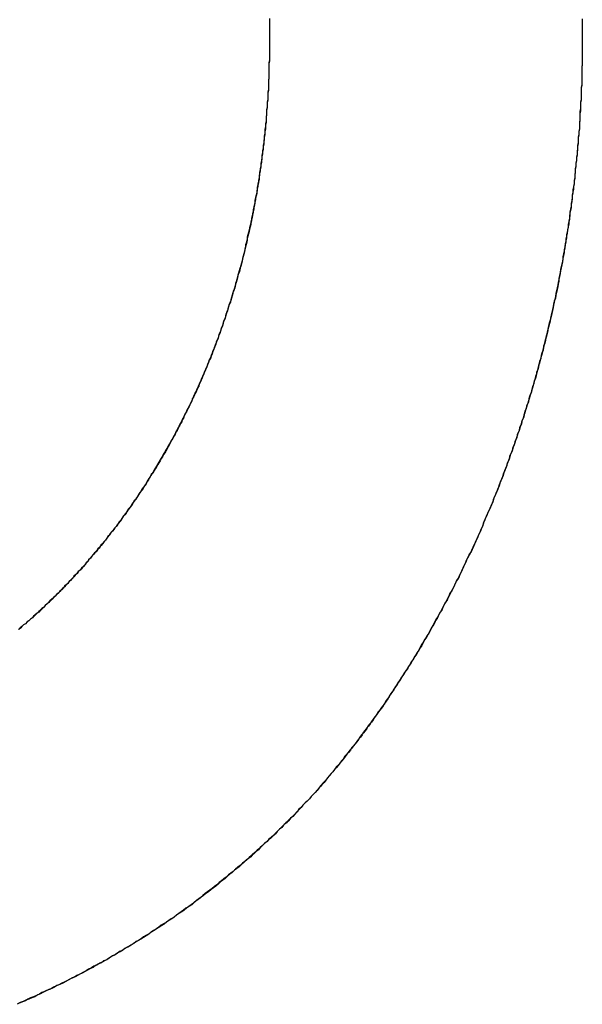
# Model space of a CAD drawing. Extents: x 214 to 2899, y -429 to 1714.
# Tile 26 of 80: x 1029.937 to 1030.897, y 583.775 to 585.457. Entities that reach past the tile are written whole.
import ezdxf

# ---------------------------------------------------------------- set-up
doc = ezdxf.new("R2010")
doc.units = 0
doc.linetypes.add('DURCHGEHEND', pattern=[0])
doc.layers.add('KF_PASSIO_SUB_12_FRONT', color=7, linetype='DURCHGEHEND')

# ---------------------------------------------------------------- blocks, each defined once
blk = doc.blocks.new('KF_PASSIO_SUB_12_FRONT')
at = {"layer": 'KF_PASSIO_SUB_12_FRONT'}
for points in [[(-194.405, -297.668, 0), (-194.405, -297.675, 0), (-194.405, -297.683, 0), (-194.405, -297.691, 0), (-194.405, -297.699, 0), (-194.405, -297.707, 0)], [(-194.405, -297.668, 0), (-194.405, -297.676, 0), (-194.405, -297.684, 0), (-194.405, -297.691, 0), (-194.405, -297.699, 0), (-194.405, -297.707, 0)], [(-193.871, -297.669, 0), (-193.871, -297.675, 0), (-193.871, -297.68, 0), (-193.871, -297.685, 0), (-193.871, -297.691, 0), (-193.871, -297.696, 0), (-193.871, -297.701, 0), (-193.871, -297.707, 0)], [(-193.871, -297.67, 0), (-193.871, -297.675, 0), (-193.871, -297.68, 0), (-193.871, -297.686, 0), (-193.871, -297.691, 0), (-193.871, -297.696, 0), (-193.871, -297.701, 0), (-193.871, -297.707, 0)], [(-194.405, -297.707, 0), (-194.405, -297.711, 0), (-194.405, -297.715, 0), (-194.405, -297.719, 0), (-194.405, -297.724, 0), (-194.405, -297.728, 0), (-194.405, -297.732, 0), (-194.405, -297.736, 0), (-194.405, -297.741, 0), (-194.406, -297.745, 0), (-194.406, -297.749, 0), (-194.406, -297.753, 0), (-194.406, -297.758, 0), (-194.406, -297.762, 0), (-194.406, -297.766, 0), (-194.406, -297.77, 0), (-194.407, -297.774, 0), (-194.407, -297.779, 0), (-194.407, -297.783, 0), (-194.407, -297.787, 0), (-194.407, -297.791, 0), (-194.408, -297.796, 0), (-194.408, -297.8, 0), (-194.408, -297.804, 0), (-194.408, -297.808, 0), (-194.409, -297.812, 0), (-194.409, -297.817, 0), (-194.409, -297.821, 0), (-194.41, -297.825, 0), (-194.41, -297.829, 0), (-194.41, -297.833, 0), (-194.411, -297.837, 0), (-194.411, -297.842, 0), (-194.411, -297.846, 0), (-194.412, -297.85, 0), (-194.412, -297.854, 0), (-194.413, -297.858, 0), (-194.413, -297.862, 0), (-194.413, -297.867, 0), (-194.414, -297.871, 0), (-194.414, -297.875, 0), (-194.415, -297.879, 0), (-194.415, -297.883, 0), (-194.416, -297.887, 0), (-194.416, -297.892, 0), (-194.417, -297.896, 0), (-194.417, -297.9, 0), (-194.418, -297.904, 0), (-194.418, -297.908, 0), (-194.419, -297.912, 0), (-194.42, -297.916, 0), (-194.42, -297.92, 0), (-194.421, -297.925, 0), (-194.421, -297.929, 0), (-194.422, -297.933, 0), (-194.423, -297.937, 0), (-194.423, -297.941, 0), (-194.424, -297.945, 0), (-194.424, -297.949, 0), (-194.425, -297.953, 0), (-194.426, -297.957, 0), (-194.426, -297.961, 0), (-194.427, -297.966, 0), (-194.428, -297.97, 0), (-194.429, -297.974, 0), (-194.429, -297.978, 0), (-194.43, -297.982, 0), (-194.431, -297.986, 0), (-194.432, -297.99, 0), (-194.432, -297.994, 0), (-194.433, -297.998, 0), (-194.434, -298.002, 0), (-194.435, -298.006, 0), (-194.436, -298.01, 0), (-194.436, -298.014, 0), (-194.437, -298.018, 0), (-194.438, -298.022, 0), (-194.439, -298.026, 0), (-194.44, -298.03, 0), (-194.441, -298.034, 0), (-194.442, -298.038, 0), (-194.443, -298.042, 0), (-194.443, -298.046, 0), (-194.444, -298.05, 0), (-194.445, -298.054, 0), (-194.446, -298.058, 0), (-194.447, -298.062, 0), (-194.448, -298.066, 0), (-194.449, -298.07, 0), (-194.45, -298.074, 0), (-194.451, -298.078, 0), (-194.452, -298.082, 0), (-194.453, -298.086, 0), (-194.454, -298.09, 0), (-194.455, -298.094, 0), (-194.456, -298.098, 0), (-194.457, -298.102, 0), (-194.459, -298.106, 0), (-194.46, -298.11, 0), (-194.461, -298.114, 0), (-194.462, -298.118, 0), (-194.463, -298.121, 0), (-194.464, -298.125, 0), (-194.465, -298.129, 0), (-194.466, -298.133, 0), (-194.468, -298.137, 0), (-194.469, -298.141, 0), (-194.47, -298.145, 0), (-194.471, -298.149, 0), (-194.472, -298.153, 0), (-194.474, -298.156, 0), (-194.475, -298.16, 0), (-194.476, -298.164, 0), (-194.477, -298.168, 0), (-194.479, -298.172, 0), (-194.48, -298.176, 0), (-194.481, -298.18, 0), (-194.482, -298.183, 0), (-194.484, -298.187, 0), (-194.485, -298.191, 0), (-194.486, -298.195, 0), (-194.488, -298.199, 0), (-194.489, -298.202, 0), (-194.49, -298.206, 0), (-194.492, -298.21, 0), (-194.493, -298.214, 0), (-194.495, -298.218, 0), (-194.496, -298.221, 0), (-194.497, -298.225, 0), (-194.499, -298.229, 0), (-194.5, -298.233, 0), (-194.502, -298.236, 0), (-194.503, -298.24, 0), (-194.505, -298.244, 0), (-194.506, -298.248, 0), (-194.508, -298.251, 0), (-194.509, -298.255, 0), (-194.511, -298.259, 0), (-194.512, -298.263, 0), (-194.514, -298.266, 0), (-194.515, -298.27, 0), (-194.517, -298.274, 0), (-194.518, -298.277, 0), (-194.52, -298.281, 0), (-194.522, -298.285, 0), (-194.523, -298.288, 0), (-194.525, -298.292, 0), (-194.526, -298.296, 0), (-194.528, -298.299, 0), (-194.53, -298.303, 0), (-194.531, -298.307, 0), (-194.533, -298.31, 0), (-194.535, -298.314, 0), (-194.536, -298.317, 0), (-194.538, -298.321, 0), (-194.54, -298.325, 0), (-194.541, -298.328, 0), (-194.543, -298.332, 0), (-194.545, -298.335, 0), (-194.547, -298.339, 0), (-194.548, -298.342, 0), (-194.55, -298.346, 0), (-194.552, -298.35, 0), (-194.554, -298.353, 0), (-194.555, -298.357, 0), (-194.557, -298.36, 0), (-194.559, -298.364, 0), (-194.561, -298.367, 0), (-194.563, -298.371, 0), (-194.565, -298.374, 0), (-194.566, -298.378, 0), (-194.568, -298.381, 0), (-194.57, -298.385, 0), (-194.572, -298.388, 0), (-194.574, -298.392, 0), (-194.576, -298.395, 0), (-194.578, -298.398, 0), (-194.58, -298.402, 0), (-194.582, -298.405, 0), (-194.584, -298.409, 0), (-194.586, -298.412, 0), (-194.588, -298.416, 0), (-194.59, -298.419, 0), (-194.592, -298.422, 0), (-194.594, -298.426, 0), (-194.596, -298.429, 0), (-194.598, -298.433, 0), (-194.6, -298.436, 0), (-194.602, -298.439, 0), (-194.604, -298.443, 0), (-194.606, -298.446, 0), (-194.608, -298.449, 0), (-194.61, -298.453, 0), (-194.612, -298.456, 0), (-194.614, -298.459, 0), (-194.616, -298.463, 0), (-194.618, -298.466, 0), (-194.62, -298.469, 0), (-194.623, -298.472, 0), (-194.625, -298.476, 0), (-194.627, -298.479, 0), (-194.629, -298.482, 0), (-194.631, -298.485, 0), (-194.633, -298.489, 0), (-194.636, -298.492, 0), (-194.638, -298.495, 0), (-194.64, -298.498, 0), (-194.642, -298.501, 0), (-194.645, -298.505, 0), (-194.647, -298.508, 0), (-194.649, -298.511, 0), (-194.651, -298.514, 0), (-194.654, -298.517, 0), (-194.656, -298.52, 0), (-194.658, -298.524, 0), (-194.66, -298.527, 0), (-194.663, -298.53, 0), (-194.665, -298.533, 0), (-194.667, -298.536, 0), (-194.67, -298.539, 0), (-194.672, -298.542, 0), (-194.675, -298.545, 0), (-194.677, -298.548, 0), (-194.679, -298.551, 0), (-194.682, -298.554, 0), (-194.684, -298.558, 0), (-194.687, -298.561, 0), (-194.689, -298.564, 0), (-194.691, -298.567, 0), (-194.694, -298.57, 0), (-194.696, -298.573, 0), (-194.699, -298.576, 0), (-194.701, -298.579, 0), (-194.704, -298.581, 0), (-194.706, -298.584, 0), (-194.709, -298.587, 0), (-194.711, -298.59, 0), (-194.714, -298.593, 0), (-194.716, -298.596, 0), (-194.719, -298.599, 0), (-194.721, -298.602, 0), (-194.724, -298.605, 0), (-194.726, -298.608, 0), (-194.729, -298.611, 0), (-194.732, -298.613, 0), (-194.734, -298.616, 0), (-194.737, -298.619, 0), (-194.739, -298.622, 0), (-194.742, -298.625, 0), (-194.745, -298.628, 0), (-194.747, -298.63, 0), (-194.75, -298.633, 0), (-194.753, -298.636, 0), (-194.755, -298.639, 0), (-194.758, -298.641, 0), (-194.761, -298.644, 0), (-194.763, -298.647, 0), (-194.766, -298.65, 0), (-194.769, -298.652, 0), (-194.771, -298.655, 0), (-194.774, -298.658, 0), (-194.777, -298.66, 0), (-194.78, -298.663, 0), (-194.782, -298.666, 0), (-194.785, -298.668, 0), (-194.788, -298.671, 0), (-194.791, -298.674, 0), (-194.794, -298.676, 0), (-194.796, -298.679, 0), (-194.799, -298.682, 0), (-194.802, -298.684, 0), (-194.805, -298.687, 0), (-194.808, -298.689, 0), (-194.81, -298.692, 0), (-194.813, -298.694, 0), (-194.816, -298.697, 0), (-194.819, -298.699, 0), (-194.822, -298.702, 0), (-194.825, -298.704, 0), (-194.828, -298.707, 0), (-194.831, -298.709, 0), (-194.834, -298.712, 0)], [(-194.405, -297.707, 0), (-194.405, -297.711, 0), (-194.405, -297.715, 0), (-194.405, -297.719, 0), (-194.405, -297.724, 0), (-194.405, -297.728, 0), (-194.405, -297.732, 0), (-194.405, -297.736, 0), (-194.405, -297.74, 0), (-194.406, -297.744, 0), (-194.406, -297.749, 0), (-194.406, -297.753, 0), (-194.406, -297.757, 0), (-194.406, -297.761, 0), (-194.406, -297.765, 0), (-194.406, -297.769, 0), (-194.407, -297.774, 0), (-194.407, -297.778, 0), (-194.407, -297.782, 0), (-194.407, -297.786, 0), (-194.407, -297.79, 0), (-194.408, -297.794, 0), (-194.408, -297.799, 0), (-194.408, -297.803, 0), (-194.408, -297.807, 0), (-194.409, -297.811, 0), (-194.409, -297.815, 0), (-194.409, -297.819, 0), (-194.41, -297.824, 0), (-194.41, -297.828, 0), (-194.41, -297.832, 0), (-194.411, -297.836, 0), (-194.411, -297.84, 0), (-194.411, -297.844, 0), (-194.412, -297.848, 0), (-194.412, -297.853, 0), (-194.412, -297.857, 0), (-194.413, -297.861, 0), (-194.413, -297.865, 0), (-194.414, -297.869, 0), (-194.414, -297.873, 0), (-194.415, -297.877, 0), (-194.415, -297.881, 0), (-194.416, -297.885, 0), (-194.416, -297.89, 0), (-194.417, -297.894, 0), (-194.417, -297.898, 0), (-194.418, -297.902, 0), (-194.418, -297.906, 0), (-194.419, -297.91, 0), (-194.419, -297.914, 0), (-194.42, -297.918, 0), (-194.42, -297.922, 0), (-194.421, -297.926, 0), (-194.422, -297.931, 0), (-194.422, -297.935, 0), (-194.423, -297.939, 0), (-194.423, -297.943, 0), (-194.424, -297.947, 0), (-194.425, -297.951, 0), (-194.425, -297.955, 0), (-194.426, -297.959, 0), (-194.427, -297.963, 0), (-194.427, -297.967, 0), (-194.428, -297.971, 0), (-194.429, -297.975, 0), (-194.43, -297.979, 0), (-194.43, -297.983, 0), (-194.431, -297.987, 0), (-194.432, -297.991, 0), (-194.433, -297.995, 0), (-194.433, -297.999, 0), (-194.434, -298.004, 0), (-194.435, -298.008, 0), (-194.436, -298.012, 0), (-194.437, -298.016, 0), (-194.437, -298.02, 0), (-194.438, -298.024, 0), (-194.439, -298.028, 0), (-194.44, -298.032, 0), (-194.441, -298.036, 0), (-194.442, -298.04, 0), (-194.443, -298.044, 0), (-194.444, -298.048, 0), (-194.445, -298.052, 0), (-194.446, -298.055, 0), (-194.446, -298.059, 0), (-194.447, -298.063, 0), (-194.448, -298.067, 0), (-194.449, -298.071, 0), (-194.45, -298.075, 0), (-194.451, -298.079, 0), (-194.452, -298.083, 0), (-194.453, -298.087, 0), (-194.454, -298.091, 0), (-194.456, -298.095, 0), (-194.457, -298.099, 0), (-194.458, -298.103, 0), (-194.459, -298.107, 0), (-194.46, -298.111, 0), (-194.461, -298.115, 0), (-194.462, -298.119, 0), (-194.463, -298.122, 0), (-194.464, -298.126, 0), (-194.465, -298.13, 0), (-194.467, -298.134, 0), (-194.468, -298.138, 0), (-194.469, -298.142, 0), (-194.47, -298.146, 0), (-194.471, -298.15, 0), (-194.473, -298.154, 0), (-194.474, -298.157, 0), (-194.475, -298.161, 0), (-194.476, -298.165, 0), (-194.478, -298.169, 0), (-194.479, -298.173, 0), (-194.48, -298.177, 0), (-194.481, -298.18, 0), (-194.483, -298.184, 0), (-194.484, -298.188, 0), (-194.485, -298.192, 0), (-194.487, -298.196, 0), (-194.488, -298.2, 0), (-194.489, -298.203, 0), (-194.491, -298.207, 0), (-194.492, -298.211, 0), (-194.493, -298.215, 0), (-194.495, -298.219, 0), (-194.496, -298.222, 0), (-194.498, -298.226, 0), (-194.499, -298.23, 0), (-194.501, -298.234, 0), (-194.502, -298.237, 0), (-194.503, -298.241, 0), (-194.505, -298.245, 0), (-194.506, -298.249, 0), (-194.508, -298.252, 0), (-194.509, -298.256, 0), (-194.511, -298.26, 0), (-194.512, -298.263, 0), (-194.514, -298.267, 0), (-194.516, -298.271, 0), (-194.517, -298.275, 0), (-194.519, -298.278, 0), (-194.52, -298.282, 0), (-194.522, -298.286, 0), (-194.523, -298.289, 0), (-194.525, -298.293, 0), (-194.527, -298.297, 0), (-194.528, -298.3, 0), (-194.53, -298.304, 0), (-194.532, -298.307, 0), (-194.533, -298.311, 0), (-194.535, -298.315, 0), (-194.537, -298.318, 0), (-194.538, -298.322, 0), (-194.54, -298.326, 0), (-194.542, -298.329, 0), (-194.544, -298.333, 0), (-194.545, -298.336, 0), (-194.547, -298.34, 0), (-194.549, -298.343, 0), (-194.551, -298.347, 0), (-194.552, -298.351, 0), (-194.554, -298.354, 0), (-194.556, -298.358, 0), (-194.558, -298.361, 0), (-194.56, -298.365, 0), (-194.561, -298.368, 0), (-194.563, -298.372, 0), (-194.565, -298.375, 0), (-194.567, -298.379, 0), (-194.569, -298.382, 0), (-194.571, -298.386, 0), (-194.573, -298.389, 0), (-194.575, -298.393, 0), (-194.576, -298.396, 0), (-194.578, -298.4, 0), (-194.58, -298.403, 0), (-194.582, -298.407, 0), (-194.584, -298.41, 0), (-194.586, -298.413, 0), (-194.588, -298.417, 0), (-194.59, -298.42, 0), (-194.592, -298.424, 0), (-194.594, -298.427, 0), (-194.596, -298.43, 0), (-194.598, -298.434, 0), (-194.6, -298.437, 0), (-194.602, -298.441, 0), (-194.604, -298.444, 0), (-194.607, -298.447, 0), (-194.609, -298.451, 0), (-194.611, -298.454, 0), (-194.613, -298.457, 0), (-194.615, -298.461, 0), (-194.617, -298.464, 0), (-194.619, -298.467, 0), (-194.621, -298.471, 0), (-194.623, -298.474, 0), (-194.626, -298.477, 0), (-194.628, -298.48, 0), (-194.63, -298.484, 0), (-194.632, -298.487, 0), (-194.634, -298.49, 0), (-194.637, -298.493, 0), (-194.639, -298.497, 0), (-194.641, -298.5, 0), (-194.643, -298.503, 0), (-194.646, -298.506, 0), (-194.648, -298.509, 0), (-194.65, -298.513, 0), (-194.652, -298.516, 0), (-194.655, -298.519, 0), (-194.657, -298.522, 0), (-194.659, -298.525, 0), (-194.662, -298.528, 0), (-194.664, -298.532, 0), (-194.666, -298.535, 0), (-194.669, -298.538, 0), (-194.671, -298.541, 0), (-194.673, -298.544, 0), (-194.676, -298.547, 0), (-194.678, -298.55, 0), (-194.681, -298.553, 0), (-194.683, -298.556, 0), (-194.685, -298.559, 0), (-194.688, -298.562, 0), (-194.69, -298.565, 0), (-194.693, -298.568, 0), (-194.695, -298.571, 0), (-194.698, -298.574, 0), (-194.7, -298.577, 0), (-194.703, -298.58, 0), (-194.705, -298.583, 0), (-194.708, -298.586, 0), (-194.71, -298.589, 0), (-194.713, -298.592, 0), (-194.715, -298.595, 0), (-194.718, -298.598, 0), (-194.72, -298.601, 0), (-194.723, -298.604, 0), (-194.726, -298.607, 0), (-194.728, -298.61, 0), (-194.731, -298.613, 0), (-194.733, -298.616, 0), (-194.736, -298.618, 0), (-194.739, -298.621, 0), (-194.741, -298.624, 0), (-194.744, -298.627, 0), (-194.747, -298.63, 0), (-194.749, -298.633, 0), (-194.752, -298.635, 0), (-194.755, -298.638, 0), (-194.757, -298.641, 0), (-194.76, -298.644, 0), (-194.763, -298.646, 0), (-194.765, -298.649, 0), (-194.768, -298.652, 0), (-194.771, -298.655, 0), (-194.774, -298.657, 0), (-194.776, -298.66, 0), (-194.779, -298.663, 0), (-194.782, -298.665, 0), (-194.785, -298.668, 0), (-194.788, -298.671, 0), (-194.79, -298.673, 0), (-194.793, -298.676, 0), (-194.796, -298.679, 0), (-194.799, -298.681, 0), (-194.802, -298.684, 0), (-194.804, -298.686, 0), (-194.807, -298.689, 0), (-194.81, -298.692, 0), (-194.813, -298.694, 0), (-194.816, -298.697, 0), (-194.819, -298.699, 0), (-194.822, -298.702, 0), (-194.825, -298.704, 0), (-194.828, -298.707, 0), (-194.83, -298.709, 0), (-194.833, -298.712, 0)], [(-193.871, -297.707, 0), (-193.871, -297.712, 0), (-193.871, -297.717, 0), (-193.871, -297.722, 0), (-193.871, -297.727, 0), (-193.871, -297.732, 0), (-193.871, -297.737, 0), (-193.871, -297.742, 0), (-193.871, -297.747, 0), (-193.872, -297.752, 0), (-193.872, -297.757, 0), (-193.872, -297.762, 0), (-193.872, -297.767, 0), (-193.872, -297.772, 0), (-193.872, -297.777, 0), (-193.872, -297.782, 0), (-193.873, -297.787, 0), (-193.873, -297.792, 0), (-193.873, -297.797, 0), (-193.873, -297.802, 0), (-193.873, -297.807, 0), (-193.874, -297.812, 0), (-193.874, -297.817, 0), (-193.874, -297.822, 0), (-193.875, -297.827, 0), (-193.875, -297.832, 0), (-193.875, -297.837, 0), (-193.875, -297.842, 0), (-193.876, -297.847, 0), (-193.876, -297.852, 0), (-193.876, -297.857, 0), (-193.877, -297.862, 0), (-193.877, -297.867, 0), (-193.878, -297.872, 0), (-193.878, -297.877, 0), (-193.878, -297.882, 0), (-193.879, -297.887, 0), (-193.879, -297.892, 0), (-193.88, -297.897, 0), (-193.88, -297.901, 0), (-193.881, -297.906, 0), (-193.881, -297.911, 0), (-193.882, -297.916, 0), (-193.882, -297.921, 0), (-193.883, -297.926, 0), (-193.883, -297.931, 0), (-193.884, -297.936, 0), (-193.884, -297.941, 0), (-193.885, -297.946, 0), (-193.885, -297.951, 0), (-193.886, -297.956, 0), (-193.887, -297.961, 0), (-193.887, -297.966, 0), (-193.888, -297.971, 0), (-193.888, -297.976, 0), (-193.889, -297.981, 0), (-193.89, -297.986, 0), (-193.89, -297.991, 0), (-193.891, -297.996, 0), (-193.892, -298.001, 0), (-193.893, -298.006, 0), (-193.893, -298.011, 0), (-193.894, -298.016, 0), (-193.895, -298.02, 0), (-193.895, -298.025, 0), (-193.896, -298.03, 0), (-193.897, -298.035, 0), (-193.898, -298.04, 0), (-193.899, -298.045, 0), (-193.899, -298.05, 0), (-193.9, -298.055, 0), (-193.901, -298.06, 0), (-193.902, -298.065, 0), (-193.903, -298.07, 0), (-193.904, -298.075, 0), (-193.904, -298.079, 0), (-193.905, -298.084, 0), (-193.906, -298.089, 0), (-193.907, -298.094, 0), (-193.908, -298.099, 0), (-193.909, -298.104, 0), (-193.91, -298.109, 0), (-193.911, -298.114, 0), (-193.912, -298.119, 0), (-193.913, -298.123, 0), (-193.914, -298.128, 0), (-193.915, -298.133, 0), (-193.916, -298.138, 0), (-193.917, -298.143, 0), (-193.918, -298.148, 0), (-193.919, -298.153, 0), (-193.92, -298.158, 0), (-193.921, -298.162, 0), (-193.922, -298.167, 0), (-193.923, -298.172, 0), (-193.924, -298.177, 0), (-193.925, -298.182, 0), (-193.927, -298.187, 0), (-193.928, -298.191, 0), (-193.929, -298.196, 0), (-193.93, -298.201, 0), (-193.931, -298.206, 0), (-193.932, -298.211, 0), (-193.934, -298.216, 0), (-193.935, -298.22, 0), (-193.936, -298.225, 0), (-193.937, -298.23, 0), (-193.938, -298.235, 0), (-193.94, -298.24, 0), (-193.941, -298.244, 0), (-193.942, -298.249, 0), (-193.944, -298.254, 0), (-193.945, -298.259, 0), (-193.946, -298.264, 0), (-193.947, -298.268, 0), (-193.949, -298.273, 0), (-193.95, -298.278, 0), (-193.951, -298.283, 0), (-193.953, -298.287, 0), (-193.954, -298.292, 0), (-193.956, -298.297, 0), (-193.957, -298.302, 0), (-193.958, -298.306, 0), (-193.96, -298.311, 0), (-193.961, -298.316, 0), (-193.963, -298.321, 0), (-193.964, -298.325, 0), (-193.966, -298.33, 0), (-193.967, -298.335, 0), (-193.969, -298.339, 0), (-193.97, -298.344, 0), (-193.971, -298.349, 0), (-193.973, -298.353, 0), (-193.975, -298.358, 0), (-193.976, -298.363, 0), (-193.978, -298.367, 0), (-193.979, -298.372, 0), (-193.981, -298.377, 0), (-193.982, -298.381, 0), (-193.984, -298.386, 0), (-193.986, -298.391, 0), (-193.987, -298.395, 0), (-193.989, -298.4, 0), (-193.99, -298.405, 0), (-193.992, -298.409, 0), (-193.994, -298.414, 0), (-193.995, -298.419, 0), (-193.997, -298.423, 0), (-193.999, -298.428, 0), (-194, -298.432, 0), (-194.002, -298.437, 0), (-194.004, -298.442, 0), (-194.006, -298.446, 0), (-194.007, -298.451, 0), (-194.009, -298.455, 0), (-194.011, -298.46, 0), (-194.013, -298.465, 0), (-194.014, -298.469, 0), (-194.016, -298.474, 0), (-194.018, -298.478, 0), (-194.02, -298.483, 0), (-194.022, -298.487, 0), (-194.023, -298.492, 0), (-194.025, -298.496, 0), (-194.027, -298.501, 0), (-194.029, -298.505, 0), (-194.031, -298.51, 0), (-194.033, -298.514, 0), (-194.035, -298.519, 0), (-194.037, -298.523, 0), (-194.039, -298.528, 0), (-194.04, -298.532, 0), (-194.042, -298.537, 0), (-194.044, -298.541, 0), (-194.046, -298.546, 0), (-194.048, -298.55, 0), (-194.05, -298.555, 0), (-194.052, -298.559, 0), (-194.054, -298.563, 0), (-194.056, -298.568, 0), (-194.058, -298.572, 0), (-194.06, -298.577, 0), (-194.062, -298.581, 0), (-194.064, -298.585, 0), (-194.067, -298.59, 0), (-194.069, -298.594, 0), (-194.071, -298.599, 0), (-194.073, -298.603, 0), (-194.075, -298.607, 0), (-194.077, -298.612, 0), (-194.079, -298.616, 0), (-194.081, -298.62, 0), (-194.083, -298.625, 0), (-194.086, -298.629, 0), (-194.088, -298.633, 0), (-194.09, -298.638, 0), (-194.092, -298.642, 0), (-194.094, -298.646, 0), (-194.097, -298.65, 0), (-194.099, -298.655, 0), (-194.101, -298.659, 0), (-194.103, -298.663, 0), (-194.106, -298.668, 0), (-194.108, -298.672, 0), (-194.11, -298.676, 0), (-194.112, -298.68, 0), (-194.115, -298.684, 0), (-194.117, -298.689, 0), (-194.119, -298.693, 0), (-194.122, -298.697, 0), (-194.124, -298.701, 0), (-194.126, -298.705, 0), (-194.129, -298.71, 0), (-194.131, -298.714, 0), (-194.133, -298.718, 0), (-194.136, -298.722, 0), (-194.138, -298.726, 0), (-194.141, -298.73, 0), (-194.143, -298.735, 0), (-194.145, -298.739, 0), (-194.148, -298.743, 0), (-194.15, -298.747, 0), (-194.153, -298.751, 0), (-194.155, -298.755, 0), (-194.158, -298.759, 0), (-194.16, -298.763, 0), (-194.163, -298.767, 0), (-194.165, -298.771, 0), (-194.168, -298.775, 0), (-194.17, -298.779, 0), (-194.173, -298.783, 0), (-194.175, -298.787, 0), (-194.178, -298.791, 0), (-194.18, -298.795, 0), (-194.183, -298.799, 0), (-194.186, -298.803, 0), (-194.188, -298.807, 0), (-194.191, -298.811, 0), (-194.193, -298.815, 0), (-194.196, -298.819, 0), (-194.199, -298.823, 0), (-194.201, -298.827, 0), (-194.204, -298.831, 0), (-194.207, -298.835, 0), (-194.209, -298.839, 0), (-194.212, -298.843, 0), (-194.215, -298.847, 0), (-194.217, -298.85, 0), (-194.22, -298.854, 0), (-194.223, -298.858, 0), (-194.226, -298.862, 0), (-194.228, -298.866, 0), (-194.231, -298.87, 0), (-194.234, -298.873, 0), (-194.237, -298.877, 0), (-194.239, -298.881, 0), (-194.242, -298.885, 0), (-194.245, -298.889, 0), (-194.248, -298.892, 0), (-194.251, -298.896, 0), (-194.253, -298.9, 0), (-194.256, -298.904, 0), (-194.259, -298.907, 0), (-194.262, -298.911, 0), (-194.265, -298.915, 0), (-194.268, -298.918, 0), (-194.271, -298.922, 0), (-194.274, -298.926, 0), (-194.277, -298.929, 0), (-194.279, -298.933, 0), (-194.282, -298.937, 0), (-194.285, -298.94, 0), (-194.288, -298.944, 0), (-194.291, -298.948, 0), (-194.294, -298.951, 0), (-194.297, -298.955, 0), (-194.3, -298.958, 0), (-194.303, -298.962, 0), (-194.306, -298.965, 0), (-194.309, -298.969, 0), (-194.312, -298.973, 0), (-194.315, -298.976, 0), (-194.318, -298.98, 0), (-194.321, -298.983, 0), (-194.324, -298.987, 0), (-194.327, -298.99, 0), (-194.33, -298.993, 0), (-194.334, -298.997, 0)], [(-193.871, -297.707, 0), (-193.871, -297.712, 0), (-193.871, -297.717, 0), (-193.871, -297.722, 0), (-193.871, -297.727, 0), (-193.871, -297.732, 0), (-193.871, -297.737, 0), (-193.871, -297.742, 0), (-193.871, -297.746, 0), (-193.872, -297.751, 0), (-193.872, -297.756, 0), (-193.872, -297.761, 0), (-193.872, -297.766, 0), (-193.872, -297.771, 0), (-193.872, -297.776, 0), (-193.872, -297.781, 0), (-193.873, -297.786, 0), (-193.873, -297.791, 0), (-193.873, -297.796, 0), (-193.873, -297.801, 0), (-193.873, -297.806, 0), (-193.874, -297.811, 0), (-193.874, -297.816, 0), (-193.874, -297.821, 0), (-193.874, -297.826, 0), (-193.875, -297.831, 0), (-193.875, -297.836, 0), (-193.875, -297.841, 0), (-193.876, -297.846, 0), (-193.876, -297.851, 0), (-193.876, -297.856, 0), (-193.877, -297.861, 0), (-193.877, -297.866, 0), (-193.878, -297.871, 0), (-193.878, -297.876, 0), (-193.878, -297.881, 0), (-193.879, -297.885, 0), (-193.879, -297.89, 0), (-193.88, -297.895, 0), (-193.88, -297.9, 0), (-193.881, -297.905, 0), (-193.881, -297.91, 0), (-193.882, -297.915, 0), (-193.882, -297.92, 0), (-193.883, -297.925, 0), (-193.883, -297.93, 0), (-193.884, -297.935, 0), (-193.884, -297.94, 0), (-193.885, -297.945, 0), (-193.885, -297.95, 0), (-193.886, -297.955, 0), (-193.886, -297.96, 0), (-193.887, -297.965, 0), (-193.888, -297.97, 0), (-193.888, -297.974, 0), (-193.889, -297.979, 0), (-193.89, -297.984, 0), (-193.89, -297.989, 0), (-193.891, -297.994, 0), (-193.892, -297.999, 0), (-193.892, -298.004, 0), (-193.893, -298.009, 0), (-193.894, -298.014, 0), (-193.894, -298.019, 0), (-193.895, -298.024, 0), (-193.896, -298.029, 0), (-193.897, -298.034, 0), (-193.898, -298.038, 0), (-193.898, -298.043, 0), (-193.899, -298.048, 0), (-193.9, -298.053, 0), (-193.901, -298.058, 0), (-193.902, -298.063, 0), (-193.902, -298.068, 0), (-193.903, -298.073, 0), (-193.904, -298.078, 0), (-193.905, -298.083, 0), (-193.906, -298.087, 0), (-193.907, -298.092, 0), (-193.908, -298.097, 0), (-193.909, -298.102, 0), (-193.91, -298.107, 0), (-193.911, -298.112, 0), (-193.911, -298.117, 0), (-193.912, -298.122, 0), (-193.913, -298.126, 0), (-193.914, -298.131, 0), (-193.915, -298.136, 0), (-193.916, -298.141, 0), (-193.917, -298.146, 0), (-193.919, -298.151, 0), (-193.92, -298.156, 0), (-193.921, -298.16, 0), (-193.922, -298.165, 0), (-193.923, -298.17, 0), (-193.924, -298.175, 0), (-193.925, -298.18, 0), (-193.926, -298.185, 0), (-193.927, -298.189, 0), (-193.928, -298.194, 0), (-193.93, -298.199, 0), (-193.931, -298.204, 0), (-193.932, -298.209, 0), (-193.933, -298.213, 0), (-193.934, -298.218, 0), (-193.935, -298.223, 0), (-193.937, -298.228, 0), (-193.938, -298.233, 0), (-193.939, -298.237, 0), (-193.94, -298.242, 0), (-193.942, -298.247, 0), (-193.943, -298.252, 0), (-193.944, -298.257, 0), (-193.946, -298.261, 0), (-193.947, -298.266, 0), (-193.948, -298.271, 0), (-193.949, -298.276, 0), (-193.951, -298.28, 0), (-193.952, -298.285, 0), (-193.954, -298.29, 0), (-193.955, -298.295, 0), (-193.956, -298.299, 0), (-193.958, -298.304, 0), (-193.959, -298.309, 0), (-193.961, -298.314, 0), (-193.962, -298.318, 0), (-193.963, -298.323, 0), (-193.965, -298.328, 0), (-193.966, -298.332, 0), (-193.968, -298.337, 0), (-193.969, -298.342, 0), (-193.971, -298.346, 0), (-193.972, -298.351, 0), (-193.974, -298.356, 0), (-193.975, -298.361, 0), (-193.977, -298.365, 0), (-193.978, -298.37, 0), (-193.98, -298.375, 0), (-193.982, -298.379, 0), (-193.983, -298.384, 0), (-193.985, -298.389, 0), (-193.986, -298.393, 0), (-193.988, -298.398, 0), (-193.99, -298.402, 0), (-193.991, -298.407, 0), (-193.993, -298.412, 0), (-193.995, -298.416, 0), (-193.996, -298.421, 0), (-193.998, -298.426, 0), (-194, -298.43, 0), (-194.001, -298.435, 0), (-194.003, -298.439, 0), (-194.005, -298.444, 0), (-194.006, -298.449, 0), (-194.008, -298.453, 0), (-194.01, -298.458, 0), (-194.012, -298.462, 0), (-194.013, -298.467, 0), (-194.015, -298.471, 0), (-194.017, -298.476, 0), (-194.019, -298.481, 0), (-194.021, -298.485, 0), (-194.023, -298.49, 0), (-194.024, -298.494, 0), (-194.026, -298.499, 0), (-194.028, -298.503, 0), (-194.03, -298.508, 0), (-194.032, -298.512, 0), (-194.034, -298.517, 0), (-194.036, -298.521, 0), (-194.038, -298.526, 0), (-194.04, -298.53, 0), (-194.041, -298.535, 0), (-194.043, -298.539, 0), (-194.045, -298.544, 0), (-194.047, -298.548, 0), (-194.049, -298.552, 0), (-194.051, -298.557, 0), (-194.053, -298.561, 0), (-194.055, -298.566, 0), (-194.057, -298.57, 0), (-194.059, -298.575, 0), (-194.061, -298.579, 0), (-194.064, -298.583, 0), (-194.066, -298.588, 0), (-194.068, -298.592, 0), (-194.07, -298.597, 0), (-194.072, -298.601, 0), (-194.074, -298.605, 0), (-194.076, -298.61, 0), (-194.078, -298.614, 0), (-194.08, -298.618, 0), (-194.082, -298.623, 0), (-194.085, -298.627, 0), (-194.087, -298.631, 0), (-194.089, -298.636, 0), (-194.091, -298.64, 0), (-194.093, -298.644, 0), (-194.096, -298.649, 0), (-194.098, -298.653, 0), (-194.1, -298.657, 0), (-194.102, -298.662, 0), (-194.105, -298.666, 0), (-194.107, -298.67, 0), (-194.109, -298.674, 0), (-194.111, -298.679, 0), (-194.114, -298.683, 0), (-194.116, -298.687, 0), (-194.118, -298.691, 0), (-194.121, -298.695, 0), (-194.123, -298.7, 0), (-194.125, -298.704, 0), (-194.128, -298.708, 0), (-194.13, -298.712, 0), (-194.132, -298.716, 0), (-194.135, -298.721, 0), (-194.137, -298.725, 0), (-194.14, -298.729, 0), (-194.142, -298.733, 0), (-194.145, -298.737, 0), (-194.147, -298.741, 0), (-194.149, -298.745, 0), (-194.152, -298.75, 0), (-194.154, -298.754, 0), (-194.157, -298.758, 0), (-194.159, -298.762, 0), (-194.162, -298.766, 0), (-194.164, -298.77, 0), (-194.167, -298.774, 0), (-194.169, -298.778, 0), (-194.172, -298.782, 0), (-194.175, -298.786, 0), (-194.177, -298.79, 0), (-194.18, -298.794, 0), (-194.182, -298.798, 0), (-194.185, -298.802, 0), (-194.187, -298.806, 0), (-194.19, -298.81, 0), (-194.193, -298.814, 0), (-194.195, -298.818, 0), (-194.198, -298.822, 0), (-194.201, -298.826, 0), (-194.203, -298.83, 0), (-194.206, -298.834, 0), (-194.209, -298.838, 0), (-194.211, -298.842, 0), (-194.214, -298.846, 0), (-194.217, -298.85, 0), (-194.22, -298.853, 0), (-194.222, -298.857, 0), (-194.225, -298.861, 0), (-194.228, -298.865, 0), (-194.231, -298.869, 0), (-194.233, -298.873, 0), (-194.236, -298.877, 0), (-194.239, -298.88, 0), (-194.242, -298.884, 0), (-194.245, -298.888, 0), (-194.247, -298.892, 0), (-194.25, -298.896, 0), (-194.253, -298.899, 0), (-194.256, -298.903, 0), (-194.259, -298.907, 0), (-194.262, -298.911, 0), (-194.265, -298.914, 0), (-194.267, -298.918, 0), (-194.27, -298.922, 0), (-194.273, -298.925, 0), (-194.276, -298.929, 0), (-194.279, -298.933, 0), (-194.282, -298.936, 0), (-194.285, -298.94, 0), (-194.288, -298.944, 0), (-194.291, -298.947, 0), (-194.294, -298.951, 0), (-194.297, -298.955, 0), (-194.3, -298.958, 0), (-194.303, -298.962, 0), (-194.306, -298.965, 0), (-194.309, -298.969, 0), (-194.312, -298.972, 0), (-194.315, -298.976, 0), (-194.318, -298.979, 0), (-194.321, -298.983, 0), (-194.324, -298.986, 0), (-194.327, -298.99, 0), (-194.33, -298.993, 0), (-194.334, -298.997, 0)], [(-194.334, -298.997, 0), (-194.337, -299.001, 0), (-194.341, -299.005, 0), (-194.344, -299.008, 0), (-194.348, -299.012, 0), (-194.351, -299.016, 0), (-194.355, -299.019, 0), (-194.358, -299.023, 0), (-194.362, -299.027, 0), (-194.365, -299.031, 0), (-194.369, -299.034, 0), (-194.373, -299.038, 0), (-194.376, -299.042, 0), (-194.38, -299.045, 0), (-194.384, -299.049, 0), (-194.387, -299.052, 0), (-194.391, -299.056, 0), (-194.395, -299.06, 0), (-194.398, -299.063, 0), (-194.402, -299.067, 0), (-194.406, -299.07, 0), (-194.409, -299.074, 0), (-194.413, -299.077, 0), (-194.417, -299.081, 0), (-194.421, -299.084, 0), (-194.424, -299.088, 0), (-194.428, -299.091, 0), (-194.432, -299.095, 0), (-194.436, -299.098, 0), (-194.44, -299.101, 0), (-194.444, -299.105, 0), (-194.447, -299.108, 0), (-194.451, -299.111, 0), (-194.455, -299.115, 0), (-194.459, -299.118, 0), (-194.463, -299.121, 0), (-194.467, -299.125, 0), (-194.471, -299.128, 0), (-194.475, -299.131, 0), (-194.479, -299.135, 0), (-194.483, -299.138, 0), (-194.487, -299.141, 0), (-194.491, -299.144, 0), (-194.495, -299.148, 0), (-194.499, -299.151, 0), (-194.503, -299.154, 0), (-194.507, -299.157, 0), (-194.511, -299.16, 0), (-194.515, -299.163, 0), (-194.519, -299.166, 0), (-194.523, -299.17, 0), (-194.527, -299.173, 0), (-194.531, -299.176, 0), (-194.535, -299.179, 0), (-194.539, -299.182, 0), (-194.543, -299.185, 0), (-194.548, -299.188, 0), (-194.552, -299.191, 0), (-194.556, -299.194, 0), (-194.56, -299.197, 0), (-194.564, -299.2, 0), (-194.568, -299.203, 0), (-194.573, -299.206, 0), (-194.577, -299.209, 0), (-194.581, -299.212, 0), (-194.585, -299.214, 0), (-194.59, -299.217, 0), (-194.594, -299.22, 0), (-194.598, -299.223, 0), (-194.602, -299.226, 0), (-194.607, -299.229, 0), (-194.611, -299.232, 0), (-194.615, -299.234, 0), (-194.62, -299.237, 0), (-194.624, -299.24, 0), (-194.629, -299.243, 0), (-194.633, -299.245, 0), (-194.637, -299.248, 0), (-194.642, -299.251, 0), (-194.646, -299.254, 0), (-194.651, -299.256, 0), (-194.655, -299.259, 0), (-194.659, -299.262, 0), (-194.664, -299.264, 0), (-194.668, -299.267, 0), (-194.673, -299.269, 0), (-194.677, -299.272, 0), (-194.682, -299.275, 0), (-194.686, -299.277, 0), (-194.691, -299.28, 0), (-194.695, -299.282, 0), (-194.7, -299.285, 0), (-194.705, -299.287, 0), (-194.709, -299.29, 0), (-194.714, -299.292, 0), (-194.718, -299.295, 0), (-194.723, -299.297, 0), (-194.728, -299.3, 0), (-194.732, -299.302, 0), (-194.737, -299.305, 0), (-194.742, -299.307, 0), (-194.746, -299.309, 0), (-194.751, -299.312, 0), (-194.756, -299.314, 0), (-194.76, -299.316, 0), (-194.765, -299.319, 0), (-194.77, -299.321, 0), (-194.774, -299.323, 0), (-194.779, -299.326, 0), (-194.784, -299.328, 0), (-194.789, -299.33, 0), (-194.794, -299.332, 0), (-194.798, -299.335, 0), (-194.803, -299.337, 0), (-194.808, -299.339, 0), (-194.813, -299.341, 0), (-194.818, -299.343, 0), (-194.822, -299.346, 0), (-194.827, -299.348, 0), (-194.832, -299.35, 0)], [(-194.334, -298.997, 0), (-194.337, -299.001, 0), (-194.341, -299.005, 0), (-194.344, -299.008, 0), (-194.348, -299.012, 0), (-194.351, -299.016, 0), (-194.355, -299.02, 0), (-194.359, -299.024, 0), (-194.362, -299.027, 0), (-194.366, -299.031, 0), (-194.37, -299.035, 0), (-194.373, -299.039, 0), (-194.377, -299.042, 0), (-194.381, -299.046, 0), (-194.384, -299.05, 0), (-194.388, -299.053, 0), (-194.392, -299.057, 0), (-194.395, -299.061, 0), (-194.399, -299.064, 0), (-194.403, -299.068, 0), (-194.407, -299.071, 0), (-194.411, -299.075, 0), (-194.414, -299.078, 0), (-194.418, -299.082, 0), (-194.422, -299.086, 0), (-194.426, -299.089, 0), (-194.43, -299.093, 0), (-194.434, -299.096, 0), (-194.437, -299.1, 0), (-194.441, -299.103, 0), (-194.445, -299.106, 0), (-194.449, -299.11, 0), (-194.453, -299.113, 0), (-194.457, -299.117, 0), (-194.461, -299.12, 0), (-194.465, -299.123, 0), (-194.469, -299.127, 0), (-194.473, -299.13, 0), (-194.477, -299.133, 0), (-194.481, -299.137, 0), (-194.485, -299.14, 0), (-194.489, -299.143, 0), (-194.493, -299.147, 0), (-194.497, -299.15, 0), (-194.501, -299.153, 0), (-194.505, -299.156, 0), (-194.509, -299.16, 0), (-194.514, -299.163, 0), (-194.518, -299.166, 0), (-194.522, -299.169, 0), (-194.526, -299.172, 0), (-194.53, -299.175, 0), (-194.534, -299.178, 0), (-194.538, -299.182, 0), (-194.543, -299.185, 0), (-194.547, -299.188, 0), (-194.551, -299.191, 0), (-194.555, -299.194, 0), (-194.56, -299.197, 0), (-194.564, -299.2, 0), (-194.568, -299.203, 0), (-194.572, -299.206, 0), (-194.577, -299.209, 0), (-194.581, -299.212, 0), (-194.585, -299.215, 0), (-194.59, -299.218, 0), (-194.594, -299.221, 0), (-194.598, -299.223, 0), (-194.603, -299.226, 0), (-194.607, -299.229, 0), (-194.611, -299.232, 0), (-194.616, -299.235, 0), (-194.62, -299.238, 0), (-194.625, -299.241, 0), (-194.629, -299.243, 0), (-194.634, -299.246, 0), (-194.638, -299.249, 0), (-194.643, -299.252, 0), (-194.647, -299.254, 0), (-194.652, -299.257, 0), (-194.656, -299.26, 0), (-194.661, -299.262, 0), (-194.665, -299.265, 0), (-194.67, -299.268, 0), (-194.674, -299.27, 0), (-194.679, -299.273, 0), (-194.683, -299.276, 0), (-194.688, -299.278, 0), (-194.692, -299.281, 0), (-194.697, -299.283, 0), (-194.702, -299.286, 0), (-194.706, -299.289, 0), (-194.711, -299.291, 0), (-194.716, -299.294, 0), (-194.72, -299.296, 0), (-194.725, -299.299, 0), (-194.73, -299.301, 0), (-194.734, -299.303, 0), (-194.739, -299.306, 0), (-194.744, -299.308, 0), (-194.749, -299.311, 0), (-194.753, -299.313, 0), (-194.758, -299.316, 0), (-194.763, -299.318, 0), (-194.768, -299.32, 0), (-194.772, -299.323, 0), (-194.777, -299.325, 0), (-194.782, -299.327, 0), (-194.787, -299.329, 0), (-194.792, -299.332, 0), (-194.796, -299.334, 0), (-194.801, -299.336, 0), (-194.806, -299.339, 0), (-194.811, -299.341, 0), (-194.816, -299.343, 0), (-194.821, -299.345, 0), (-194.826, -299.347, 0), (-194.831, -299.349, 0), (-194.836, -299.352, 0)]]:
    blk.add_polyline3d(points, dxfattribs=at)

msp = doc.modelspace()

# ---------------------------------------------------------------- block references
at = {"layer": 'KF_PASSIO_SUB_12_FRONT'}
msp.add_blockref('KF_PASSIO_SUB_12_FRONT', (1224.7682, 883.1268), dxfattribs=at)

doc.saveas('drawing.dxf')
